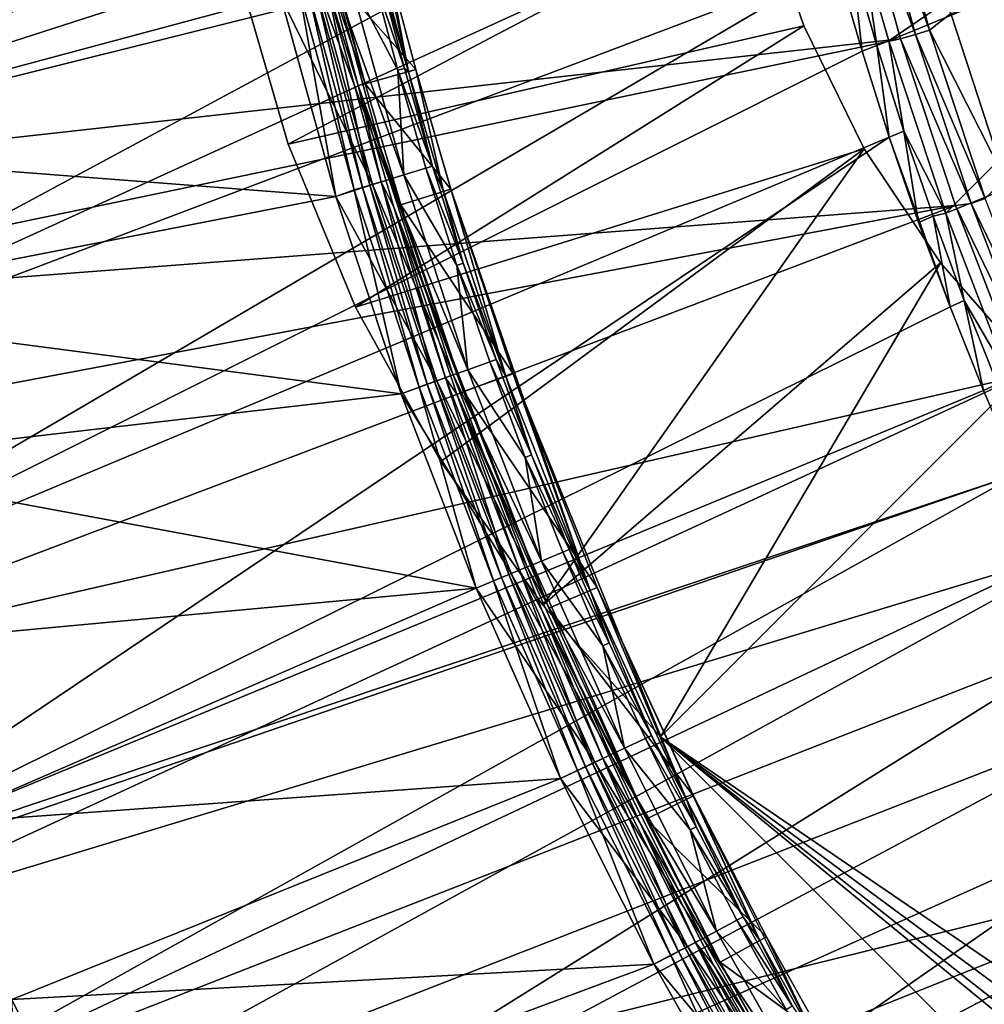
# Model space of a CAD drawing. Header units: metres. Extents: x -901 to 901, y -486 to 401.
# Tile 28 of 256: x -867 to -830, y -278 to -240. Entities that reach past the tile are written whole.
import ezdxf

# ---------------------------------------------------------------- set-up
doc = ezdxf.new("R2010")
doc.units = ezdxf.units.M

msp = doc.modelspace()

# ---------------------------------------------------------------- linework, layer by layer
at = {"layer": 'top'}
for points in [[(-852.772583, -238.23912, -625), (-853.904907, -233.391388, -625), (-852.030701, -242.1987, -621.651367)], [(-852.030701, -242.1987, -621.651367), (-853.904907, -233.391388, -625), (-853.056763, -238.310287, -621.651367)], [(-854.720093, -238.726807, -625), (-853.682922, -242.657196, -625), (-856.138123, -233.876663, -621.825684)], [(-856.138123, -233.876663, -621.825684), (-853.682922, -242.657196, -625), (-854.989502, -238.794266, -621.825684)], [(-878.598755, -245.127625, -620), (-880.588623, -236.215561, -620), (-856.915466, -239.305267, -620)], [(-880.588623, -236.215576, -618), (-878.598755, -245.127625, -618), (-856.915466, -239.305267, -618)], [(-851.748413, -242.120346, -625), (-854.720093, -238.726807, -625), (-852.772583, -238.23912, -625)], [(-852.439575, -242.144958, -620.230835), (-853.427612, -238.382645, -620.230835), (-854.286194, -238.597427, -619.050903)], [(-853.170959, -238.318436, -620.924011), (-853.427612, -238.382645, -620.230835), (-852.184509, -242.074448, -620.924011)], [(-852.184509, -242.074448, -620.924011), (-853.427612, -238.382645, -620.230835), (-852.439575, -242.144958, -620.230835)], [(-852.030701, -242.1987, -621.651367), (-853.056763, -238.310287, -621.651367), (-853.170959, -238.318436, -620.924011)], [(-852.184509, -242.074448, -620.924011), (-852.030701, -242.1987, -621.651367), (-853.170959, -238.318436, -620.924011)], [(-851.748413, -242.120346, -625), (-852.772583, -238.23912, -625), (-852.030701, -242.1987, -621.651367)], [(-853.405579, -246.502655, -618.271973), (-855.50116, -238.901382, -618.271973), (-856.915466, -239.305267, -618)], [(-855.596802, -238.925308, -620.525452), (-853.782104, -246.616791, -620.301758), (-855.882874, -238.996872, -620.301758)], [(-855.167542, -238.817917, -621.115417), (-853.499939, -246.53125, -620.525452), (-855.596802, -238.925308, -620.525452)], [(-855.596802, -238.925308, -620.525452), (-853.499939, -246.53125, -620.525452), (-853.782104, -246.616791, -620.301758)], [(-855.50116, -238.901382, -618.271973), (-852.771362, -246.31041, -618.603455), (-854.858276, -238.740555, -618.603455)], [(-852.771362, -246.31041, -618.603455), (-855.50116, -238.901382, -618.271973), (-853.405579, -246.502655, -618.271973)], [(-854.989502, -238.794266, -621.825684), (-853.9505, -242.731461, -621.825684), (-855.167542, -238.817917, -621.115417)], [(-855.167542, -238.817917, -621.115417), (-853.9505, -242.731461, -621.825684), (-853.076416, -246.402878, -621.115417)], [(-853.076416, -246.402878, -621.115417), (-853.499939, -246.53125, -620.525452), (-855.167542, -238.817917, -621.115417)], [(-853.682922, -242.657196, -625), (-853.9505, -242.731461, -621.825684), (-854.989502, -238.794266, -621.825684)], [(-854.858276, -238.740555, -618.603455), (-852.20697, -246.139313, -619.050903), (-854.286194, -238.597427, -619.050903)], [(-854.858276, -238.740555, -618.603455), (-852.771362, -246.31041, -618.603455), (-852.20697, -246.139313, -619.050903)], [(-853.682922, -242.657196, -625), (-854.720093, -238.726807, -625), (-851.748413, -242.120346, -625)], [(-852.20697, -246.139313, -619.050903), (-852.439575, -242.144958, -620.230835), (-854.286194, -238.597427, -619.050903)], [(-854.797791, -246.957397, -620), (-878.598755, -245.127625, -620), (-856.915466, -239.305267, -620)], [(-856.915466, -239.305267, -618), (-878.598755, -245.127625, -618), (-854.797791, -246.957397, -618)], [(-856.204285, -239.077286, -620.135986), (-854.797791, -246.957397, -620), (-856.915466, -239.305267, -620)], [(-856.915466, -239.305267, -618), (-854.797791, -246.957397, -618), (-853.405579, -246.502655, -618.271973)], [(-855.882874, -238.996872, -620.301758), (-854.099243, -246.712921, -620.135986), (-856.204285, -239.077286, -620.135986)], [(-856.204285, -239.077286, -620.135986), (-854.099243, -246.712921, -620.135986), (-854.797791, -246.957397, -620)], [(-855.882874, -238.996872, -620.301758), (-853.782104, -246.616791, -620.301758), (-854.099243, -246.712921, -620.135986)], [(-850.406738, -246.685226, -625), (-853.682922, -242.657196, -625), (-851.748413, -242.120346, -625)], [(-851.10675, -245.805801, -620.924011), (-852.184509, -242.074448, -620.924011), (-852.439575, -242.144958, -620.230835)], [(-851.359985, -245.882553, -620.230835), (-852.439575, -242.144958, -620.230835), (-852.20697, -246.139313, -619.050903)], [(-851.10675, -245.805801, -620.924011), (-852.439575, -242.144958, -620.230835), (-851.359985, -245.882553, -620.230835)], [(-852.030701, -242.1987, -621.651367), (-852.184509, -242.074448, -620.924011), (-851.10675, -245.805801, -620.924011)], [(-851.748413, -242.120346, -625), (-852.030701, -242.1987, -621.651367), (-850.686584, -246.772018, -621.651367)], [(-850.686584, -246.772018, -621.651367), (-852.030701, -242.1987, -621.651367), (-851.10675, -245.805801, -620.924011)], [(-850.406738, -246.685226, -625), (-851.748413, -242.120346, -625), (-848.313965, -253.823975, -621.651367)], [(-848.313965, -253.823975, -621.651367), (-851.748413, -242.120346, -625), (-850.686584, -246.772018, -621.651367)], [(-853.682922, -242.657196, -625), (-852.32428, -247.279922, -625), (-853.9505, -242.731461, -621.825684)], [(-852.32428, -247.279922, -625), (-853.682922, -242.657196, -625), (-850.406738, -246.685226, -625)], [(-852.32428, -247.279922, -625), (-849.926086, -254.408081, -625), (-853.9505, -242.731461, -621.825684)], [(-853.9505, -242.731461, -621.825684), (-849.926086, -254.408081, -625), (-852.589539, -247.362183, -621.825684)], [(-853.9505, -242.731461, -621.825684), (-852.589539, -247.362183, -621.825684), (-853.076416, -246.402878, -621.115417)], [(-876.950012, -251.276962, -620), (-878.598755, -245.127625, -620), (-854.797791, -246.957397, -620)], [(-878.598755, -245.127625, -618), (-876.950012, -251.276962, -618), (-854.797791, -246.957397, -618)], [(-850.189331, -249.592712, -620.230835), (-851.359985, -245.882553, -620.230835), (-852.20697, -246.139313, -619.050903)], [(-849.938049, -249.50975, -620.924011), (-851.10675, -245.805801, -620.924011), (-851.359985, -245.882553, -620.230835)], [(-849.938049, -249.50975, -620.924011), (-851.359985, -245.882553, -620.230835), (-850.189331, -249.592712, -620.230835)], [(-850.686584, -246.772018, -621.651367), (-851.10675, -245.805801, -620.924011), (-849.938049, -249.50975, -620.924011)], [(-851.033569, -254.025879, -620.525452), (-853.499939, -246.53125, -620.525452), (-853.076416, -246.402878, -621.115417)], [(-850.316772, -253.769455, -618.603455), (-852.771362, -246.31041, -618.603455), (-853.405579, -246.502655, -618.271973)], [(-853.076416, -246.402878, -621.115417), (-852.589539, -247.362183, -621.825684), (-850.616882, -253.876816, -621.115417)], [(-850.616882, -253.876816, -621.115417), (-851.033569, -254.025879, -620.525452), (-853.076416, -246.402878, -621.115417)], [(-852.771362, -246.31041, -618.603455), (-849.761414, -253.570801, -619.050903), (-852.20697, -246.139313, -619.050903)], [(-849.761414, -253.570801, -619.050903), (-852.771362, -246.31041, -618.603455), (-850.316772, -253.769455, -618.603455)], [(-852.20697, -246.139313, -619.050903), (-849.761414, -253.570801, -619.050903), (-850.189331, -249.592712, -620.230835)], [(-854.797791, -246.957397, -618), (-850.940796, -253.992676, -618.271973), (-853.405579, -246.502655, -618.271973)], [(-854.099243, -246.712921, -620.135986), (-852.307251, -254.496414, -620), (-854.797791, -246.957397, -620)], [(-853.782104, -246.616791, -620.301758), (-851.623291, -254.236816, -620.135986), (-854.099243, -246.712921, -620.135986)], [(-854.099243, -246.712921, -620.135986), (-851.623291, -254.236816, -620.135986), (-852.307251, -254.496414, -620)], [(-853.499939, -246.53125, -620.525452), (-851.311279, -254.125198, -620.301758), (-853.782104, -246.616791, -620.301758)], [(-853.782104, -246.616791, -620.301758), (-851.311279, -254.125198, -620.301758), (-851.623291, -254.236816, -620.135986)], [(-851.033569, -254.025879, -620.525452), (-851.311279, -254.125198, -620.301758), (-853.499939, -246.53125, -620.525452)], [(-853.405579, -246.502655, -618.271973), (-850.940796, -253.992676, -618.271973), (-850.316772, -253.769455, -618.603455)], [(-848.038513, -253.724182, -625), (-852.32428, -247.279922, -625), (-850.406738, -246.685226, -625)], [(-848.313965, -253.823975, -621.651367), (-850.686584, -246.772018, -621.651367), (-849.938049, -249.50975, -620.924011)], [(-848.038513, -253.724182, -625), (-850.406738, -246.685226, -625), (-845.090637, -261.990112, -621.651367)], [(-845.090637, -261.990112, -621.651367), (-850.406738, -246.685226, -625), (-848.313965, -253.823975, -621.651367)], [(-852.307251, -254.496414, -620), (-876.950012, -251.276962, -620), (-854.797791, -246.957397, -620)], [(-854.797791, -246.957397, -618), (-876.950012, -251.276962, -618), (-852.307251, -254.496414, -618)], [(-854.797791, -246.957397, -618), (-852.307251, -254.496414, -618), (-850.940796, -253.992676, -618.271973)], [(-849.926086, -254.408081, -625), (-846.667419, -262.663727, -625), (-852.589539, -247.362183, -621.825684)], [(-852.589539, -247.362183, -621.825684), (-846.667419, -262.663727, -625), (-850.187195, -254.502686, -621.825684)], [(-852.589539, -247.362183, -621.825684), (-850.187195, -254.502686, -621.825684), (-850.616882, -253.876816, -621.115417)], [(-849.926086, -254.408081, -625), (-852.32428, -247.279922, -625), (-848.038513, -253.724182, -625)], [(-848.678894, -253.183578, -620.924011), (-849.938049, -249.50975, -620.924011), (-850.189331, -249.592712, -620.230835)], [(-849.761414, -253.570801, -619.050903), (-848.92804, -253.272705, -620.230835), (-850.189331, -249.592712, -620.230835)], [(-850.189331, -249.592712, -620.230835), (-848.92804, -253.272705, -620.230835), (-848.678894, -253.183578, -620.924011)], [(-848.313965, -253.823975, -621.651367), (-849.938049, -249.50975, -620.924011), (-848.678894, -253.183578, -620.924011)], [(-875.163025, -257.136322, -620), (-876.950012, -251.276962, -620), (-852.307251, -254.496414, -620)], [(-876.950012, -251.276962, -618), (-875.163025, -257.136322, -618), (-852.307251, -254.496414, -618)], [(-848.92804, -253.272705, -620.230835), (-847.329651, -256.824554, -620.924011), (-848.678894, -253.183578, -620.924011)], [(-847.329651, -256.824554, -620.924011), (-848.313965, -253.823975, -621.651367), (-848.678894, -253.183578, -620.924011)], [(-846.953125, -260.869995, -619.050903), (-849.761414, -253.570801, -619.050903), (-850.316772, -253.769455, -618.603455)], [(-847.576538, -256.9198, -620.230835), (-848.92804, -253.272705, -620.230835), (-849.761414, -253.570801, -619.050903)], [(-847.576538, -256.9198, -620.230835), (-849.761414, -253.570801, -619.050903), (-846.953125, -260.869995, -619.050903)], [(-847.329651, -256.824554, -620.924011), (-848.92804, -253.272705, -620.230835), (-847.576538, -256.9198, -620.230835)], [(-848.201477, -261.387054, -620.525452), (-851.033569, -254.025879, -620.525452), (-850.616882, -253.876816, -621.115417)], [(-850.940796, -253.992676, -618.271973), (-847.498047, -261.095703, -618.603455), (-850.316772, -253.769455, -618.603455)], [(-850.616882, -253.876816, -621.115417), (-850.187195, -254.502686, -621.825684), (-847.792603, -261.217682, -621.115417)], [(-847.792603, -261.217682, -621.115417), (-848.201477, -261.387054, -620.525452), (-850.616882, -253.876816, -621.115417)], [(-850.316772, -253.769455, -618.603455), (-847.498047, -261.095703, -618.603455), (-846.953125, -260.869995, -619.050903)], [(-844.821167, -261.875031, -625), (-849.926086, -254.408081, -625), (-848.038513, -253.724182, -625)], [(-845.090637, -261.990112, -621.651367), (-848.313965, -253.823975, -621.651367), (-847.329651, -256.824554, -620.924011)], [(-844.821167, -261.875031, -625), (-848.038513, -253.724182, -625), (-841.41803, -269.964325, -621.651367)], [(-841.41803, -269.964325, -621.651367), (-848.038513, -253.724182, -625), (-845.090637, -261.990112, -621.651367)], [(-852.307251, -254.496414, -618), (-848.110413, -261.349335, -618.271973), (-850.940796, -253.992676, -618.271973)], [(-851.623291, -254.236816, -620.135986), (-849.449768, -261.904144, -620), (-852.307251, -254.496414, -620)], [(-851.311279, -254.125198, -620.301758), (-848.78009, -261.62674, -620.135986), (-851.623291, -254.236816, -620.135986)], [(-851.623291, -254.236816, -620.135986), (-848.78009, -261.62674, -620.135986), (-849.449768, -261.904144, -620)], [(-848.473938, -261.499908, -620.301758), (-851.311279, -254.125198, -620.301758), (-851.033569, -254.025879, -620.525452)], [(-848.473938, -261.499908, -620.301758), (-848.78009, -261.62674, -620.135986), (-851.311279, -254.125198, -620.301758)], [(-848.201477, -261.387054, -620.525452), (-848.473938, -261.499908, -620.301758), (-851.033569, -254.025879, -620.525452)], [(-850.940796, -253.992676, -618.271973), (-848.110413, -261.349335, -618.271973), (-847.498047, -261.095703, -618.603455)], [(-849.449768, -261.904144, -620), (-875.163025, -257.136322, -620), (-852.307251, -254.496414, -620)], [(-852.307251, -254.496414, -618), (-875.163025, -257.136322, -618), (-849.449768, -261.904144, -618)], [(-852.307251, -254.496414, -618), (-849.449768, -261.904144, -618), (-848.110413, -261.349335, -618.271973)], [(-846.667419, -262.663727, -625), (-842.95459, -270.725311, -625), (-850.187195, -254.502686, -621.825684)], [(-850.187195, -254.502686, -621.825684), (-842.95459, -270.725311, -625), (-846.922791, -262.772797, -621.825684)], [(-850.187195, -254.502686, -621.825684), (-846.922791, -262.772797, -621.825684), (-847.792603, -261.217682, -621.115417)], [(-846.667419, -262.663727, -625), (-849.926086, -254.408081, -625), (-844.821167, -261.875031, -625)], [(-845.89093, -260.429993, -620.924011), (-847.329651, -256.824554, -620.924011), (-847.576538, -256.9198, -620.230835)], [(-845.89093, -260.429993, -620.924011), (-847.576538, -256.9198, -620.230835), (-846.135376, -260.53125, -620.230835)], [(-846.135376, -260.53125, -620.230835), (-847.576538, -256.9198, -620.230835), (-846.953125, -260.869995, -619.050903)], [(-845.89093, -260.429993, -620.924011), (-845.090637, -261.990112, -621.651367), (-847.329651, -256.824554, -620.924011)], [(-849.449768, -261.904144, -620), (-872.769165, -264.063385, -620), (-875.163025, -257.136322, -620)], [(-875.163025, -257.136322, -618), (-872.769165, -264.063385, -618), (-849.449768, -261.904144, -618)], [(-844.605103, -264.104523, -620.230835), (-846.135376, -260.53125, -620.230835), (-846.953125, -260.869995, -619.050903)], [(-844.363159, -263.997284, -620.924011), (-845.89093, -260.429993, -620.924011), (-846.135376, -260.53125, -620.230835)], [(-844.363159, -263.997284, -620.924011), (-846.135376, -260.53125, -620.230835), (-844.605103, -264.104523, -620.230835)], [(-845.090637, -261.990112, -621.651367), (-845.89093, -260.429993, -620.924011), (-844.363159, -263.997284, -620.924011)], [(-848.110413, -261.349335, -618.271973), (-844.320129, -268.268311, -618.603455), (-847.498047, -261.095703, -618.603455)], [(-847.498047, -261.095703, -618.603455), (-843.786987, -268.016083, -619.050903), (-846.953125, -260.869995, -619.050903)], [(-847.498047, -261.095703, -618.603455), (-844.320129, -268.268311, -618.603455), (-843.786987, -268.016083, -619.050903)], [(-846.953125, -260.869995, -619.050903), (-843.786987, -268.016083, -619.050903), (-844.605103, -264.104523, -620.230835)], [(-849.449768, -261.904144, -618), (-844.919312, -268.551727, -618.271973), (-848.110413, -261.349335, -618.271973)], [(-845.274963, -268.719971, -620.301758), (-848.473938, -261.499908, -620.301758), (-848.201477, -261.387054, -620.525452)], [(-845.008362, -268.593872, -620.525452), (-848.201477, -261.387054, -620.525452), (-847.792603, -261.217682, -621.115417)], [(-845.008362, -268.593872, -620.525452), (-845.274963, -268.719971, -620.301758), (-848.201477, -261.387054, -620.525452)], [(-848.110413, -261.349335, -618.271973), (-844.919312, -268.551727, -618.271973), (-844.320129, -268.268311, -618.603455)], [(-847.792603, -261.217682, -621.115417), (-846.922791, -262.772797, -621.825684), (-844.608337, -268.404633, -621.115417)], [(-844.608337, -268.404633, -621.115417), (-845.008362, -268.593872, -620.525452), (-847.792603, -261.217682, -621.115417)], [(-848.78009, -261.62674, -620.135986), (-846.2323, -269.16272, -620), (-849.449768, -261.904144, -620)], [(-845.574524, -268.861694, -620.135986), (-848.78009, -261.62674, -620.135986), (-848.473938, -261.499908, -620.301758)], [(-845.574524, -268.861694, -620.135986), (-846.2323, -269.16272, -620), (-848.78009, -261.62674, -620.135986)], [(-845.274963, -268.719971, -620.301758), (-845.574524, -268.861694, -620.135986), (-848.473938, -261.499908, -620.301758)], [(-870.100403, -270.889221, -620), (-872.769165, -264.063385, -620), (-849.449768, -261.904144, -620)], [(-849.449768, -261.904144, -618), (-872.769165, -264.063385, -618), (-870.100403, -270.889221, -618)], [(-846.2323, -269.16272, -620), (-870.100403, -270.889221, -620), (-849.449768, -261.904144, -620)], [(-849.449768, -261.904144, -618), (-870.100403, -270.889221, -618), (-846.2323, -269.16272, -618)], [(-844.919312, -268.551727, -618.271973), (-849.449768, -261.904144, -618), (-846.2323, -269.16272, -618)], [(-841.155457, -269.83429, -625), (-846.667419, -262.663727, -625), (-844.821167, -261.875031, -625)], [(-841.41803, -269.964325, -621.651367), (-845.090637, -261.990112, -621.651367), (-842.74762, -267.524445, -620.924011)], [(-842.74762, -267.524445, -620.924011), (-845.090637, -261.990112, -621.651367), (-844.363159, -263.997284, -620.924011)], [(-841.155457, -269.83429, -625), (-844.821167, -261.875031, -625), (-838.621948, -275.3526, -621.651367)], [(-838.621948, -275.3526, -621.651367), (-844.821167, -261.875031, -625), (-841.41803, -269.964325, -621.651367)], [(-842.95459, -270.725311, -625), (-840.128296, -276.171753, -625), (-846.922791, -262.772797, -621.825684)], [(-846.922791, -262.772797, -621.825684), (-840.128296, -276.171753, -625), (-843.20343, -270.848541, -621.825684)], [(-846.922791, -262.772797, -621.825684), (-843.20343, -270.848541, -621.825684), (-844.608337, -268.404633, -621.115417)], [(-842.95459, -270.725311, -625), (-846.667419, -262.663727, -625), (-841.155457, -269.83429, -625)], [(-842.74762, -267.524445, -620.924011), (-844.363159, -263.997284, -620.924011), (-844.605103, -264.104523, -620.230835)], [(-843.786987, -268.016083, -619.050903), (-842.986816, -267.637604, -620.230835), (-844.605103, -264.104523, -620.230835)], [(-844.605103, -264.104523, -620.230835), (-842.986816, -267.637604, -620.230835), (-842.74762, -267.524445, -620.924011)], [(-843.786987, -268.016083, -619.050903), (-841.281982, -271.128632, -620.230835), (-842.986816, -267.637604, -620.230835)], [(-842.986816, -267.637604, -620.230835), (-841.045593, -271.009644, -620.924011), (-842.74762, -267.524445, -620.924011)], [(-841.281982, -271.128632, -620.230835), (-841.045593, -271.009644, -620.924011), (-842.986816, -267.637604, -620.230835)], [(-841.045593, -271.009644, -620.924011), (-841.41803, -269.964325, -621.651367), (-842.74762, -267.524445, -620.924011)], [(-844.320129, -268.268311, -618.603455), (-840.272461, -274.993103, -619.050903), (-843.786987, -268.016083, -619.050903)], [(-843.786987, -268.016083, -619.050903), (-840.272461, -274.993103, -619.050903), (-841.281982, -271.128632, -620.230835)], [(-841.377075, -275.583679, -618.271973), (-844.919312, -268.551727, -618.271973), (-846.2323, -269.16272, -618)], [(-841.724121, -275.769196, -620.301758), (-845.274963, -268.719971, -620.301758), (-845.008362, -268.593872, -620.525452)], [(-841.463989, -275.630157, -620.525452), (-845.008362, -268.593872, -620.525452), (-844.608337, -268.404633, -621.115417)], [(-841.463989, -275.630157, -620.525452), (-841.724121, -275.769196, -620.301758), (-845.008362, -268.593872, -620.525452)], [(-844.919312, -268.551727, -618.271973), (-840.792603, -275.271179, -618.603455), (-844.320129, -268.268311, -618.603455)], [(-840.792603, -275.271179, -618.603455), (-844.919312, -268.551727, -618.271973), (-841.377075, -275.583679, -618.271973)], [(-844.608337, -268.404633, -621.115417), (-843.20343, -270.848541, -621.825684), (-841.07373, -275.421478, -621.115417)], [(-841.07373, -275.421478, -621.115417), (-841.463989, -275.630157, -620.525452), (-844.608337, -268.404633, -621.115417)], [(-844.320129, -268.268311, -618.603455), (-840.792603, -275.271179, -618.603455), (-840.272461, -274.993103, -619.050903)], [(-842.662476, -276.2547, -620), (-846.2323, -269.16272, -620), (-845.574524, -268.861694, -620.135986)], [(-842.016357, -275.925415, -620.135986), (-845.574524, -268.861694, -620.135986), (-845.274963, -268.719971, -620.301758)], [(-842.016357, -275.925415, -620.135986), (-842.662476, -276.2547, -620), (-845.574524, -268.861694, -620.135986)], [(-841.724121, -275.769196, -620.301758), (-842.016357, -275.925415, -620.135986), (-845.274963, -268.719971, -620.301758)], [(-867.162903, -277.598694, -620), (-870.100403, -270.889221, -620), (-846.2323, -269.16272, -620)], [(-870.100403, -270.889221, -618), (-867.162903, -277.598694, -618), (-846.2323, -269.16272, -618)], [(-842.662476, -276.2547, -620), (-867.162903, -277.598694, -620), (-846.2323, -269.16272, -620)], [(-846.2323, -269.16272, -618), (-867.162903, -277.598694, -618), (-842.662476, -276.2547, -618)], [(-846.2323, -269.16272, -618), (-842.662476, -276.2547, -618), (-841.377075, -275.583679, -618.271973)], [(-838.364563, -275.212646, -625), (-842.95459, -270.725311, -625), (-841.155457, -269.83429, -625)], [(-839.258484, -274.451019, -620.924011), (-841.41803, -269.964325, -621.651367), (-841.045593, -271.009644, -620.924011)], [(-838.621948, -275.3526, -621.651367), (-841.41803, -269.964325, -621.651367), (-839.258484, -274.451019, -620.924011)], [(-838.364563, -275.212646, -625), (-841.155457, -269.83429, -625), (-836.464661, -279.192566, -621.651367)], [(-836.464661, -279.192566, -621.651367), (-841.155457, -269.83429, -625), (-838.621948, -275.3526, -621.651367)], [(-840.128296, -276.171753, -625), (-837.947693, -280.053162, -625), (-843.20343, -270.848541, -621.825684)], [(-843.20343, -270.848541, -621.825684), (-837.947693, -280.053162, -625), (-840.372253, -276.304413, -621.825684)], [(-843.20343, -270.848541, -621.825684), (-840.372253, -276.304413, -621.825684), (-841.07373, -275.421478, -621.115417)], [(-840.128296, -276.171753, -625), (-842.95459, -270.725311, -625), (-838.364563, -275.212646, -625)], [(-841.281982, -271.128632, -620.230835), (-839.258484, -274.451019, -620.924011), (-841.045593, -271.009644, -620.924011)], [(-840.272461, -274.993103, -619.050903), (-839.491882, -274.575775, -620.230835), (-841.281982, -271.128632, -620.230835)], [(-839.491882, -274.575775, -620.230835), (-839.258484, -274.451019, -620.924011), (-841.281982, -271.128632, -620.230835)], [(-837.617798, -277.977203, -620.230835), (-839.491882, -274.575775, -620.230835), (-840.272461, -274.993103, -619.050903)], [(-839.258484, -274.451019, -620.924011), (-839.491882, -274.575775, -620.230835), (-837.387573, -277.846741, -620.924011)], [(-837.387573, -277.846741, -620.924011), (-839.491882, -274.575775, -620.230835), (-837.617798, -277.977203, -620.230835)], [(-837.387573, -277.846741, -620.924011), (-838.621948, -275.3526, -621.651367), (-839.258484, -274.451019, -620.924011)], [(-840.792603, -275.271179, -618.603455), (-836.420349, -281.786163, -619.050903), (-840.272461, -274.993103, -619.050903)], [(-836.420349, -281.786163, -619.050903), (-837.617798, -277.977203, -620.230835), (-840.272461, -274.993103, -619.050903)], [(-836.926208, -282.089447, -618.603455), (-840.792603, -275.271179, -618.603455), (-841.377075, -275.583679, -618.271973)], [(-836.420349, -281.786163, -619.050903), (-840.792603, -275.271179, -618.603455), (-836.926208, -282.089447, -618.603455)], [(-836.211243, -279.045502, -625), (-840.128296, -276.171753, -625), (-838.364563, -275.212646, -625)], [(-836.464661, -279.192566, -621.651367), (-838.621948, -275.3526, -621.651367), (-837.387573, -277.846741, -620.924011)], [(-836.211243, -279.045502, -625), (-838.364563, -275.212646, -625), (-836.464661, -279.192566, -621.651367)], [(-842.662476, -276.2547, -618), (-837.494629, -282.430237, -618.271973), (-841.377075, -275.583679, -618.271973)], [(-837.832153, -282.632568, -620.301758), (-841.724121, -275.769196, -620.301758), (-841.463989, -275.630157, -620.525452)], [(-837.579224, -282.480927, -620.525452), (-841.463989, -275.630157, -620.525452), (-841.07373, -275.421478, -621.115417)], [(-837.579224, -282.480927, -620.525452), (-837.832153, -282.632568, -620.301758), (-841.463989, -275.630157, -620.525452)], [(-841.377075, -275.583679, -618.271973), (-837.494629, -282.430237, -618.271973), (-836.926208, -282.089447, -618.603455)], [(-841.07373, -275.421478, -621.115417), (-840.372253, -276.304413, -621.825684), (-838.187866, -280.192566, -621.825684)], [(-841.07373, -275.421478, -621.115417), (-838.187866, -280.192566, -621.825684), (-837.199646, -282.253357, -621.115417)], [(-837.199646, -282.253357, -621.115417), (-837.579224, -282.480927, -620.525452), (-841.07373, -275.421478, -621.115417)], [(-838.749023, -283.162964, -620), (-842.662476, -276.2547, -620), (-842.016357, -275.925415, -620.135986)], [(-838.116333, -282.802948, -620.135986), (-842.016357, -275.925415, -620.135986), (-841.724121, -275.769196, -620.301758)], [(-838.116333, -282.802948, -620.135986), (-838.749023, -283.162964, -620), (-842.016357, -275.925415, -620.135986)], [(-837.832153, -282.632568, -620.301758), (-838.116333, -282.802948, -620.135986), (-841.724121, -275.769196, -620.301758)], [(-863.959656, -284.185486, -620), (-867.162903, -277.598694, -620), (-842.662476, -276.2547, -620)], [(-867.162903, -277.598694, -618), (-863.959656, -284.185486, -618), (-842.662476, -276.2547, -618)], [(-838.749023, -283.162964, -620), (-863.959656, -284.185486, -620), (-842.662476, -276.2547, -620)], [(-842.662476, -276.2547, -618), (-863.959656, -284.185486, -618), (-838.749023, -283.162964, -618)], [(-842.662476, -276.2547, -618), (-838.749023, -283.162964, -618), (-837.494629, -282.430237, -618.271973)], [(-837.947693, -280.053162, -625), (-838.187866, -280.192566, -621.825684), (-840.372253, -276.304413, -621.825684)], [(-837.947693, -280.053162, -625), (-840.128296, -276.171753, -625), (-836.211243, -279.045502, -625)], [(-863.959656, -284.185486, -618), (-867.162903, -277.598694, -618), (-867.317383, -279.53479, -617.90625)], [(-867.162903, -277.598694, -620), (-863.959656, -284.185486, -620), (-867.060181, -279.413116, -619.966919)]]:
    msp.add_3dface(points, dxfattribs=at)
at = {"layer": 'top0'}
for points in [[(-885.311462, -240.790527, -0.803848), (-837.767822, -221.024963, -29.86421), (-887.293213, -230.21315, -0.803848)], [(-836.579956, -227.764771, -29.868177), (-837.767822, -221.024963, -29.86421), (-885.311462, -240.790527, -0.803848)], [(-838.705444, -224.694992, -32.464188), (-885.419678, -246.937363, -3.399924), (-887.468811, -237.797104, -3.399924)], [(-838.705444, -224.694992, -32.464188), (-838.072083, -228.07637, -32.465992), (-885.419678, -246.937363, -3.399924)], [(-883.954773, -246.598083, -0.803848), (-836.579956, -227.764771, -29.868177), (-885.311462, -240.790527, -0.803848)], [(-835.075623, -234.382751, -29.870964), (-836.579956, -227.764771, -29.868177), (-883.954773, -246.598083, -0.803848)], [(-838.072083, -228.07637, -32.465992), (-837.356201, -231.441254, -32.467522), (-885.419678, -246.937363, -3.399924)], [(-885.419678, -246.937363, -3.399924), (-837.356201, -231.441254, -32.467522), (-882.92395, -255.96434, -3.399924)], [(-837.356201, -231.441254, -32.467522), (-836.558411, -234.787659, -32.468777), (-882.92395, -255.96434, -3.399924)], [(-819.830383, -231.561188, -59.841599), (-833.692993, -241.016785, -33.499966), (-834.645813, -237.740021, -33.501572)], [(-819.830383, -231.561188, -59.841599), (-818.862854, -234.919067, -59.847095), (-833.692993, -241.016785, -33.499966)], [(-833.248291, -240.941315, -29.872656), (-835.075623, -234.382751, -29.870964), (-883.954773, -246.598083, -0.803848)], [(-835.075623, -234.382751, -29.870964), (-832.679504, -240.781891, -30.285084), (-834.486694, -234.23587, -30.285343)], [(-835.075623, -234.382751, -29.870964), (-833.248291, -240.941315, -29.872656), (-832.679504, -240.781891, -30.285084)], [(-833.93573, -234.098236, -30.775509), (-834.486694, -234.23587, -30.285343), (-832.138062, -240.617905, -30.772385)], [(-834.486694, -234.23587, -30.285343), (-832.679504, -240.781891, -30.285084), (-832.138062, -240.617905, -30.772385)], [(-831.333374, -239.974854, -31.937141), (-833.93573, -234.098236, -30.775509), (-832.138062, -240.617905, -30.772385)], [(-829.269165, -246.280731, -31.933134), (-799.620178, -234.428909, -84.683037), (-831.333374, -239.974854, -31.937141)], [(-882.92395, -255.96434, -3.399924), (-836.558411, -234.787659, -32.468777), (-835.679138, -238.113617, -32.469769)], [(-818.862854, -234.919067, -59.847095), (-831.516968, -247.595978, -33.498447), (-833.692993, -241.016785, -33.499966)], [(-801.910034, -235.597275, -86.277008), (-831.516968, -247.595978, -33.498447), (-818.862854, -234.919067, -59.847095)], [(-801.910034, -235.597275, -86.277008), (-829.086243, -253.90834, -33.499184), (-831.516968, -247.595978, -33.498447)], [(-835.107056, -237.901489, -32.91943), (-834.645813, -237.740021, -33.501572), (-834.154175, -241.197723, -32.91917)], [(-834.645813, -237.740021, -33.501572), (-833.692993, -241.016785, -33.499966), (-834.154175, -241.197723, -32.91917)], [(-882.92395, -255.96434, -3.399924), (-835.679138, -238.113617, -32.469769), (-880.22467, -264.190063, -3.399924)], [(-835.679138, -238.113617, -32.469769), (-834.719055, -241.41713, -32.470493), (-880.22467, -264.190063, -3.399924)], [(-834.719055, -241.41713, -32.470493), (-835.679138, -238.113617, -32.469769), (-835.107056, -237.901489, -32.91943)], [(-834.154175, -241.197723, -32.91917), (-834.719055, -241.41713, -32.470493), (-835.107056, -237.901489, -32.91943)], [(-829.269165, -246.280731, -31.933134), (-831.333374, -239.974854, -31.937141), (-832.138062, -240.617905, -30.772385)], [(-833.248291, -240.941315, -29.872656), (-830.554871, -247.231796, -30.284966), (-832.679504, -240.781891, -30.285084)], [(-832.138062, -240.617905, -30.772385), (-832.679504, -240.781891, -30.285084), (-830.023193, -247.041626, -30.770933)], [(-832.679504, -240.781891, -30.285084), (-830.554871, -247.231796, -30.284966), (-830.023193, -247.041626, -30.770933)], [(-829.269165, -246.280731, -31.933134), (-832.138062, -240.617905, -30.772385), (-830.023193, -247.041626, -30.770933)], [(-833.248291, -240.941315, -29.872656), (-883.954773, -246.598083, -0.803848), (-882.727722, -251.24791, -0.803848)], [(-831.146118, -247.301697, -29.873283), (-833.248291, -240.941315, -29.872656), (-882.727722, -251.24791, -0.803848)], [(-833.678528, -244.696198, -32.470963), (-834.719055, -241.41713, -32.470493), (-834.154175, -241.197723, -32.91917)], [(-834.154175, -241.197723, -32.91917), (-833.692993, -241.016785, -33.499966), (-833.121033, -244.469757, -32.918991)], [(-833.121033, -244.469757, -32.918991), (-833.678528, -244.696198, -32.470963), (-834.154175, -241.197723, -32.91917)], [(-833.692993, -241.016785, -33.499966), (-831.516968, -247.595978, -33.498447), (-833.121033, -244.469757, -32.918991)], [(-833.248291, -240.941315, -29.872656), (-831.146118, -247.301697, -29.873283), (-830.554871, -247.231796, -30.284966)], [(-880.22467, -264.190063, -3.399924), (-834.719055, -241.41713, -32.470493), (-833.678528, -244.696198, -32.470963)], [(-832.558228, -247.948853, -32.471176), (-833.678528, -244.696198, -32.470963), (-833.121033, -244.469757, -32.918991)], [(-832.007996, -247.715195, -32.918892), (-832.558228, -247.948853, -32.471176), (-833.121033, -244.469757, -32.918991)], [(-833.121033, -244.469757, -32.918991), (-831.516968, -247.595978, -33.498447), (-832.007996, -247.715195, -32.918892)], [(-833.678528, -244.696198, -32.470963), (-876.619751, -273.58847, -3.399924), (-880.22467, -264.190063, -3.399924)], [(-831.358643, -251.173111, -32.471138), (-876.619751, -273.58847, -3.399924), (-833.678528, -244.696198, -32.470963)], [(-832.558228, -247.948853, -32.471176), (-831.358643, -251.173111, -32.471138), (-833.678528, -244.696198, -32.470963)], [(-830.023193, -247.041626, -30.770933), (-830.554871, -247.231796, -30.284966), (-827.594299, -253.350235, -30.771168)], [(-831.146118, -247.301697, -29.873283), (-882.727722, -251.24791, -0.803848), (-881.120422, -256.717102, -0.803848)], [(-878.28363, -265.150696, -0.803848), (-831.146118, -247.301697, -29.873283), (-881.120422, -256.717102, -0.803848)], [(-828.644226, -253.807495, -29.872879), (-831.146118, -247.301697, -29.873283), (-878.28363, -265.150696, -0.803848)], [(-831.146118, -247.301697, -29.873283), (-828.116272, -253.566528, -30.28499), (-830.554871, -247.231796, -30.284966)], [(-831.146118, -247.301697, -29.873283), (-828.644226, -253.807495, -29.872879), (-828.116272, -253.566528, -30.28499)], [(-830.554871, -247.231796, -30.284966), (-828.116272, -253.566528, -30.28499), (-827.594299, -253.350235, -30.771168)], [(-831.358643, -251.173111, -32.471138), (-832.558228, -247.948853, -32.471176), (-832.007996, -247.715195, -32.918892)], [(-831.516968, -247.595978, -33.498447), (-830.815491, -250.931625, -32.918873), (-832.007996, -247.715195, -32.918892)], [(-830.815491, -250.931625, -32.918873), (-831.358643, -251.173111, -32.471138), (-832.007996, -247.715195, -32.918892)], [(-831.516968, -247.595978, -33.498447), (-829.086243, -253.90834, -33.499184), (-830.815491, -250.931625, -32.918873)], [(-830.080566, -254.367065, -32.470848), (-831.358643, -251.173111, -32.471138), (-830.815491, -250.931625, -32.918873)], [(-829.543945, -254.116669, -32.918938), (-830.080566, -254.367065, -32.470848), (-830.815491, -250.931625, -32.918873)], [(-829.086243, -253.90834, -33.499184), (-829.543945, -254.116669, -32.918938), (-830.815491, -250.931625, -32.918873)], [(-831.358643, -251.173111, -32.471138), (-830.080566, -254.367065, -32.470848), (-876.619751, -273.58847, -3.399924)], [(-874.420105, -274.93988, -0.803848), (-828.644226, -253.807495, -29.872879), (-878.28363, -265.150696, -0.803848)], [(-825.802856, -260.232513, -29.871416), (-828.644226, -253.807495, -29.872879), (-874.420105, -274.93988, -0.803848)], [(-828.724792, -257.528839, -32.47031), (-830.080566, -254.367065, -32.470848), (-829.543945, -254.116669, -32.918938)], [(-830.080566, -254.367065, -32.470848), (-828.724792, -257.528839, -32.47031), (-876.619751, -273.58847, -3.399924)], [(-876.619751, -273.58847, -3.399924), (-828.724792, -257.528839, -32.47031), (-876.485291, -273.91217, -3.399924)], [(-828.724792, -257.528839, -32.47031), (-872.828491, -282.140686, -3.399924), (-876.485291, -273.91217, -3.399924)], [(-828.724792, -257.528839, -32.47031), (-827.292175, -260.656525, -32.469524), (-872.828491, -282.140686, -3.399924)], [(-870.017395, -284.498688, -0.803848), (-825.802856, -260.232513, -29.871416), (-874.420105, -274.93988, -0.803848)], [(-822.860046, -266.103302, -29.869116), (-825.802856, -260.232513, -29.871416), (-870.017395, -284.498688, -0.803848)], [(-827.292175, -260.656525, -32.469524), (-825.783569, -263.74826, -32.468487), (-872.828491, -282.140686, -3.399924)], [(-872.828491, -282.140686, -3.399924), (-825.783569, -263.74826, -32.468487), (-868.623962, -290.492249, -3.399924)], [(-825.783569, -263.74826, -32.468487), (-824.199768, -266.802155, -32.467205), (-868.623962, -290.492249, -3.399924)], [(-819.514832, -272.042908, -29.865801), (-822.860046, -266.103302, -29.869116), (-870.017395, -284.498688, -0.803848)], [(-868.623962, -290.492249, -3.399924), (-824.199768, -266.802155, -32.467205), (-822.541809, -269.816437, -32.465672)], [(-868.623962, -290.492249, -3.399924), (-822.541809, -269.816437, -32.465672), (-864.016663, -298.623444, -3.399924)], [(-822.541809, -269.816437, -32.465672), (-820.81073, -272.789337, -32.463894), (-864.016663, -298.623444, -3.399924)], [(-819.514832, -272.042908, -29.865801), (-870.017395, -284.498688, -0.803848), (-866.673462, -290.941956, -0.803848)], [(-864.093689, -295.533813, -0.803848), (-819.514832, -272.042908, -29.865801), (-866.673462, -290.941956, -0.803848)], [(-815.884094, -277.801331, -29.861549), (-819.514832, -272.042908, -29.865801), (-864.093689, -295.533813, -0.803848)], [(-864.016663, -298.623444, -3.399924), (-820.81073, -272.789337, -32.463894), (-819.007507, -275.719055, -32.461868)], [(-819.007507, -275.719055, -32.461868), (-817.13324, -278.603821, -32.459595), (-864.016663, -298.623444, -3.399924)]]:
    msp.add_3dface(points, dxfattribs=at)
at = {"layer": 'top012'}
for points in [[(-858.485718, -238.498367, -540), (-838.627075, -235.499878, -540), (-856.623047, -244.963867, -540)], [(-858.485718, -238.498367, -520), (-856.623047, -244.963867, -520), (-838.627075, -235.499878, -520)], [(-838.627075, -235.499878, -540), (-836.945251, -240.454453, -540), (-856.623047, -244.963867, -540)], [(-856.623047, -244.963867, -520), (-836.945251, -240.454453, -520), (-838.627075, -235.499878, -520)], [(-836.945251, -240.454453, -540), (-838.627075, -235.499878, -540), (-836.945251, -240.454453, -520)], [(-838.627075, -235.499878, -540), (-838.627075, -235.499878, -520), (-836.945251, -240.454453, -520)], [(-858.485718, -238.498367, -540), (-856.623047, -244.963867, -540), (-858.485718, -238.498367, -520)], [(-856.623047, -244.963867, -540), (-856.623047, -244.963867, -520), (-858.485718, -238.498367, -520)], [(-856.623047, -244.963867, -540), (-836.945251, -240.454453, -540), (-854.048218, -251.180145, -540)], [(-856.623047, -244.963867, -520), (-854.048218, -251.180145, -520), (-836.945251, -240.454453, -520)], [(-836.945251, -240.454453, -540), (-834.631104, -245.14711, -540), (-854.048218, -251.180145, -540)], [(-854.048218, -251.180145, -520), (-834.631104, -245.14711, -520), (-836.945251, -240.454453, -520)], [(-834.631104, -245.14711, -540), (-836.945251, -240.454453, -540), (-834.631104, -245.14711, -520)], [(-836.945251, -240.454453, -540), (-836.945251, -240.454453, -520), (-834.631104, -245.14711, -520)], [(-856.623047, -244.963867, -520), (-856.623047, -244.963867, -540), (-854.048218, -251.180145, -520)], [(-856.623047, -244.963867, -540), (-854.048218, -251.180145, -540), (-854.048218, -251.180145, -520)], [(-854.048218, -251.180145, -540), (-834.631104, -245.14711, -540), (-850.793518, -257.069031, -540)], [(-854.048218, -251.180145, -520), (-850.793518, -257.069031, -520), (-834.631104, -245.14711, -520)], [(-834.631104, -245.14711, -540), (-846.899963, -262.556519, -540), (-850.793518, -257.069031, -540)], [(-850.793518, -257.069031, -520), (-846.899963, -262.556519, -520), (-834.631104, -245.14711, -520)], [(-834.631104, -245.14711, -540), (-831.724182, -249.497574, -540), (-846.899963, -262.556519, -540)], [(-834.631104, -245.14711, -520), (-846.899963, -262.556519, -520), (-831.724182, -249.497574, -520)], [(-831.724182, -249.497574, -540), (-834.631104, -245.14711, -540), (-831.724182, -249.497574, -520)], [(-834.631104, -245.14711, -540), (-834.631104, -245.14711, -520), (-831.724182, -249.497574, -520)], [(-846.899963, -262.556519, -540), (-831.724182, -249.497574, -540), (-842.416443, -267.573517, -540)], [(-846.899963, -262.556519, -520), (-842.416443, -267.573517, -520), (-831.724182, -249.497574, -520)], [(-831.724182, -249.497574, -540), (-828.274353, -253.431381, -540), (-842.416443, -267.573517, -540)], [(-831.724182, -249.497574, -520), (-842.416443, -267.573517, -520), (-828.274353, -253.431381, -520)], [(-828.274353, -253.431381, -540), (-831.724182, -249.497574, -540), (-828.274353, -253.431381, -520)], [(-831.724182, -249.497574, -540), (-831.724182, -249.497574, -520), (-828.274353, -253.431381, -520)], [(-854.048218, -251.180145, -520), (-854.048218, -251.180145, -540), (-850.793518, -257.069031, -540)], [(-854.048218, -251.180145, -520), (-850.793518, -257.069031, -540), (-850.793518, -257.069031, -520)], [(-842.416443, -267.573517, -540), (-828.274353, -253.431381, -540), (-801.964233, -295.11145, -540)], [(-842.416443, -267.573517, -520), (-801.964233, -295.11145, -520), (-828.274353, -253.431381, -520)], [(-850.793518, -257.069031, -540), (-846.899963, -262.556519, -540), (-850.793518, -257.069031, -520)], [(-850.793518, -257.069031, -520), (-846.899963, -262.556519, -540), (-846.899963, -262.556519, -520)], [(-846.899963, -262.556519, -540), (-842.416443, -267.573517, -540), (-846.899963, -262.556519, -520)], [(-846.899963, -262.556519, -520), (-842.416443, -267.573517, -540), (-842.416443, -267.573517, -520)], [(-802.749878, -296.897003, -540), (-802.792419, -298.84729, -540), (-842.416443, -267.573517, -540)], [(-802.792419, -298.84729, -540), (-802.085388, -300.665405, -540), (-842.416443, -267.573517, -540)], [(-842.416443, -267.573517, -540), (-802.085388, -300.665405, -540), (-787.56366, -322.426331, -540)], [(-801.964233, -295.11145, -540), (-802.749878, -296.897003, -540), (-842.416443, -267.573517, -540)], [(-842.416443, -267.573517, -520), (-842.416443, -267.573517, -540), (-787.56366, -322.426331, -520)], [(-842.416443, -267.573517, -540), (-787.56366, -322.426331, -540), (-787.56366, -322.426331, -520)], [(-787.56366, -322.426331, -520), (-802.085388, -300.665405, -520), (-842.416443, -267.573517, -520)], [(-802.085388, -300.665405, -520), (-802.792419, -298.84729, -520), (-842.416443, -267.573517, -520)], [(-842.416443, -267.573517, -520), (-802.792419, -298.84729, -520), (-802.749878, -296.897003, -520)], [(-802.749878, -296.897003, -520), (-801.964233, -295.11145, -520), (-842.416443, -267.573517, -520)]]:
    msp.add_3dface(points, dxfattribs=at)

doc.saveas('drawing.dxf')
